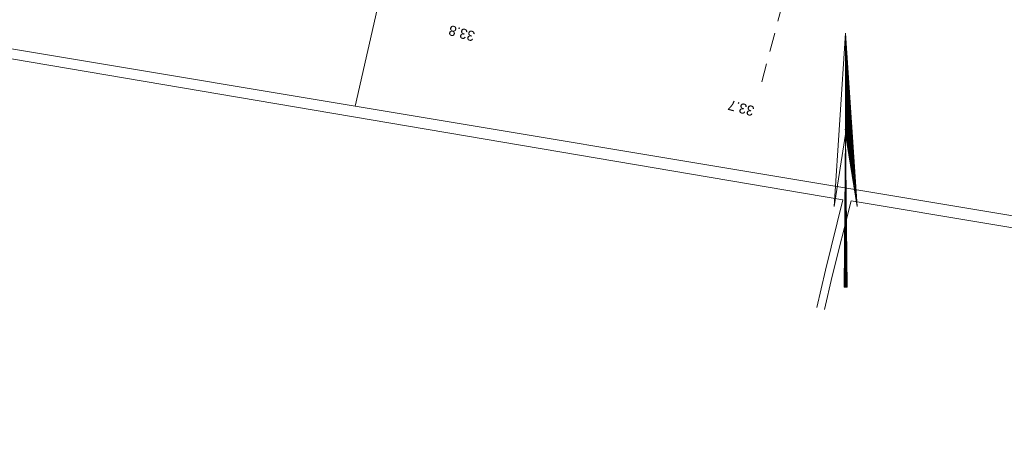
# Model space of a CAD drawing. Header units: metres. Extents: x 177050 to 178939, y 386242 to 386919.
# Tile 16 of 18: x 178314 to 178655, y 386243 to 386393. Entities that reach past the tile are written whole.
import ezdxf

# ---------------------------------------------------------------- set-up
doc = ezdxf.new("R2010")
doc.units = ezdxf.units.M
doc.header["$MEASUREMENT"] = 0
doc.linetypes.add('DGN Style 2', pattern=[10.930399, 6.558239, -4.37216])
for name, color, linetype, lineweight in [('Level 11', 7, 'Continuous', 0), ('Level 7', 7, 'Continuous', 0), ('Level 9', 7, 'Continuous', 0)]:
    doc.layers.add(name, color=color, linetype=linetype, lineweight=lineweight)
doc.styles.add('Style-FANCY', font='FANCY.shx')

# ---------------------------------------------------------------- blocks, each defined once
blk = doc.blocks.new('032')
at = {"layer": 'Level 11', "color": 150, "linetype": 'Continuous', "lineweight": 0}
for p, q in [((-0.326, 0.131), (-0.126, 37.931)), ((0.174, 0.131), (-0.026, 40.731)), ((-0.026, 0.131), (-0.126, 33.631)), ((0.474, 0.031), (-0.526, 0.031))]:
    blk.add_line(p, q, dxfattribs=at)
at = {"layer": 'Level 11', "color": 150, "linetype": 'Continuous', "lineweight": 0, "flags": 128}
for points in [[(-0.026, 51.031), (-0.026, 88.031), (-4.026, 28.031), (-0.026, 53.031), (3.974, 28.031), (-0.026, 88.031)], [(3.574, 31.231), (-0.026, 83.331), (2.974, 33.931), (-0.026, 78.431), (2.374, 39.131), (0.074, 72.131), (1.774, 42.331), (0.074, 68.031), (1.074, 46.531), (0.074, 63.331), (0.474, 50.131), (0.074, 57.331)], [(0.074, 68.231), (0.474, 77.131), (0.074, 72.731), (0.474, 78.031), (-0.026, 75.931), (0.374, 78.631), (-0.026, 83.331), (-0.026, 78.131), (0.074, 78.831)], [(3.674, 30.631), (-0.026, 53.931), (3.374, 34.431), (-0.126, 54.831), (3.274, 37.331), (0.074, 55.631), (2.874, 41.831), (-0.026, 56.631), (2.674, 45.031), (0.074, 58.031)], [(-0.526, 0.031), (-0.026, 53.031), (0.474, 0.031)]]:
    blk.add_lwpolyline(points, dxfattribs=at)

msp = doc.modelspace()

# ---------------------------------------------------------------- linework, layer by layer
at = {"layer": 'Level 7', "linetype": 'DGN Style 2', "lineweight": 0, "flags": 128}
msp.add_lwpolyline([(178586.695, 386430.306), (178570.268, 386368.777)], dxfattribs=at)
at = {"layer": 'Level 9', "linetype": 'Continuous', "lineweight": 0, "flags": 128}
for points in [[(177937.827, 386550.469), (177939.779, 386511.72), (177940.493, 386510.632), (178000.11, 386485.04), (178234.11, 386395.49), (178430.058, 386362.772)], [(178451.466, 386456.768), (178430.058, 386362.772)], [(178589.994, 386293.04), (178592.96, 386305.9), (178598.99, 386330.32), (178232.61, 386392.52), (178100.85, 386443.16), (178107.171, 386417.764)], [(178430.058, 386362.772), (178907.759, 386283.01)], [(178784.437, 386242.811), (178791.96, 386272.99), (178799.63, 386296.95), (178601.96, 386330.01), (178595.35, 386303.86), (178592.723, 386292.335)]]:
    msp.add_lwpolyline(points, dxfattribs=at)

# ---------------------------------------------------------------- block references
at = {"layer": 'Level 7', "linetype": 'Continuous', "lineweight": 0}
msp.add_blockref('032', (178600, 386300), dxfattribs=at)

# ---------------------------------------------------------------- texts
at = {"layer": 'Level 7', "linetype": 'Continuous', "lineweight": 0, "style": 'Style-FANCY'}
for s, p in [('33.8', (178471.843, 386388.537)), ('33.7', (178568.625, 386362.624))]:
    msp.add_text(s, height=3.5, rotation=165, dxfattribs=at).set_placement(p)

doc.saveas('drawing.dxf')
